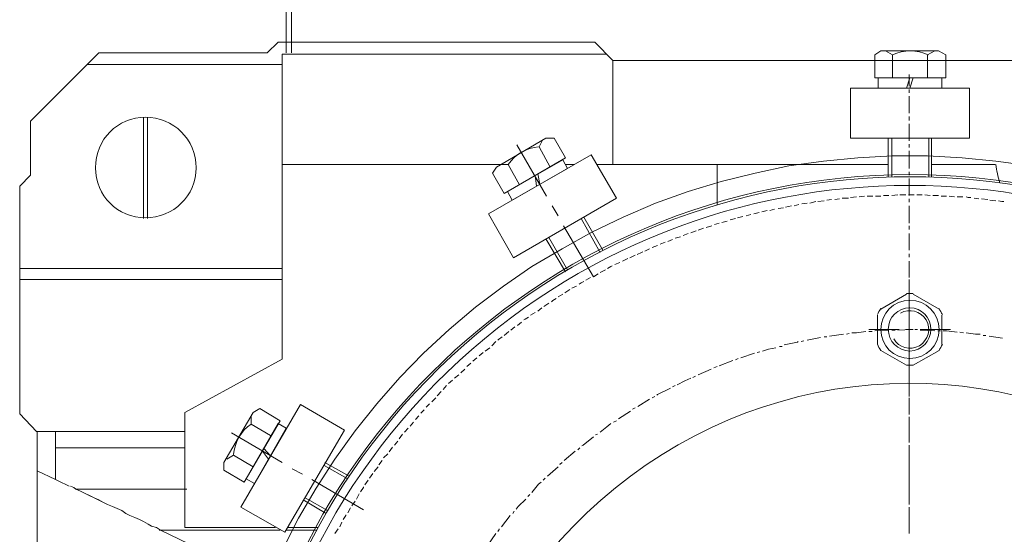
# Model space of a CAD drawing. Header units: millimetres. Extents: x 452087 to 582075, y 10891 to 81641.
# Tile 181 of 256: x 498245 to 498801, y 61591 to 61882. Entities that reach past the tile are written whole.
import ezdxf

# ---------------------------------------------------------------- set-up
doc = ezdxf.new("R2010")
doc.units = ezdxf.units.MM
doc.layers.add('ОЗиМ Металл', color=1, linetype='Continuous', lineweight=50)

# ---------------------------------------------------------------- blocks, each defined once
blk = doc.blocks.new('механизм')
at = {"color": 7, "linetype": 'Continuous', "lineweight": 20, "true_color": 0x000007}
for points in [[(517510.12, 77331.94), (517510.12, 77325.58), (517510.12, 77325.58)], [(517510.12, 77323.71), (517510.12, 77321.84), (517510.12, 77321.84)], [(517510.12, 77319.97), (517510.12, 77310.62), (517510.12, 77310.62)], [(517510.12, 77308.75), (517510.12, 77306.5), (517510.12, 77306.5)], [(517510.12, 77304.63), (517510.12, 77295.28), (517510.12, 77295.28)], [(517293.18, 77293.04), (517309.63, 77264.61), (517309.63, 77264.61)], [(517510.12, 77293.41), (517510.12, 77291.54), (517510.12, 77291.54)], [(517510.12, 77289.67), (517510.12, 77279.95), (517510.12, 77279.95)], [(517510.12, 77278.08), (517510.12, 77276.21), (517510.12, 77276.21)], [(517510.12, 77274.34), (517510.12, 77264.99), (517510.12, 77264.99)], [(517480.94, 77264.24), (517477.58, 77263.86), (517477.58, 77263.86)], [(517485.43, 77264.61), (517482.44, 77264.24), (517482.44, 77264.24)], [(517489.92, 77264.61), (517487.3, 77264.61), (517486.93, 77264.61)], [(517494.41, 77264.61), (517491.42, 77264.61), (517491.42, 77264.61)], [(517498.9, 77264.99), (517495.91, 77264.99), (517495.91, 77264.99)], [(517503.76, 77265.36), (517500.39, 77264.99), (517500.39, 77264.99)], [(517508.25, 77265.36), (517505.63, 77265.36), (517504.88, 77265.36)], [(517512.74, 77265.36), (517509.74, 77265.36), (517509.74, 77265.36)], [(517517.23, 77265.36), (517514.23, 77265.36), (517514.23, 77265.36)], [(517521.71, 77264.99), (517518.72, 77265.36), (517518.72, 77265.36)], [(517526.2, 77264.99), (517524.33, 77264.99), (517523.21, 77264.99)], [(517530.69, 77264.61), (517527.7, 77264.61), (517527.7, 77264.61)], [(517535.18, 77264.24), (517532.19, 77264.61), (517532.19, 77264.61)], [(517539.67, 77264.24), (517536.68, 77264.24), (517536.68, 77264.24)], [(517544.16, 77263.86), (517542.66, 77263.86), (517541.54, 77264.24)], [(517312.63, 77259.37), (517315.99, 77253.76), (517315.99, 77253.76)], [(517440.55, 77258.25), (517437.56, 77257.88), (517437.56, 77257.88)], [(517445.04, 77259.37), (517441.67, 77258.63), (517441.67, 77258.63)], [(517449.15, 77260.12), (517446.53, 77259.37), (517446.53, 77259.37)], [(517453.64, 77260.87), (517450.65, 77260.5), (517450.65, 77260.5)], [(517458.5, 77261.62), (517455.14, 77260.87), (517455.14, 77260.87)], [(517462.99, 77261.99), (517459.62, 77261.62), (517459.62, 77261.62)], [(517467.1, 77262.74), (517464.49, 77262.37), (517464.49, 77262.37)], [(517471.59, 77263.12), (517468.97, 77262.74), (517468.97, 77262.74)], [(517476.46, 77263.49), (517473.09, 77263.49), (517473.09, 77263.49)], [(517510.12, 77263.12), (517510.12, 77261.25), (517510.12, 77261.25)], [(517510.12, 77259.37), (517510.12, 77249.65), (517510.12, 77249.65)], [(517548.65, 77263.12), (517546.03, 77263.49), (517546.03, 77263.49)], [(517553.51, 77262.74), (517550.14, 77263.12), (517550.14, 77263.12)], [(517558, 77261.99), (517554.63, 77262.37), (517554.63, 77262.37)], [(517562.48, 77261.62), (517561.36, 77261.62), (517559.49, 77261.99)], [(517418.11, 77253.39), (517415.11, 77252.64), (517415.11, 77252.64)], [(517422.59, 77254.51), (517419.98, 77253.76), (517419.98, 77253.76)], [(517427.08, 77255.63), (517424.09, 77254.89), (517424.09, 77254.89)], [(517431.57, 77256.76), (517428.58, 77256.01), (517428.58, 77256.01)], [(517435.68, 77257.5), (517433.07, 77256.76), (517433.07, 77256.76)], [(517318.98, 77248.15), (517335.44, 77220.1), (517335.44, 77220.1)], [(517400.9, 77248.15), (517397.91, 77247.41), (517397.91, 77247.41)], [(517405.01, 77249.65), (517402.4, 77248.9), (517402.4, 77248.9)], [(517409.5, 77250.77), (517406.51, 77250.02), (517406.51, 77250.02)], [(517413.99, 77252.27), (517411, 77251.52), (517411, 77251.52)], [(517510.12, 77248.15), (517510.12, 77246.28), (517510.12, 77246.28)], [(517383.69, 77242.17), (517380.7, 77241.42), (517380.7, 77241.42)], [(517387.81, 77244.04), (517385.19, 77242.92), (517385.19, 77242.92)], [(517392.3, 77245.54), (517389.3, 77244.41), (517389.3, 77244.41)], [(517396.41, 77247.03), (517393.42, 77245.91), (517393.42, 77245.91)], [(517510.12, 77244.04), (517510.12, 77234.69), (517510.12, 77234.69)], [(517370.98, 77237.31), (517367.98, 77236.18), (517367.98, 77236.18)], [(517375.09, 77239.18), (517372.47, 77238.05), (517372.47, 77238.05)], [(517379.2, 77240.67), (517379.2, 77240.67), (517376.59, 77239.55)], [(517358.63, 77232.07), (517355.64, 77230.57), (517355.64, 77230.57)], [(517362.75, 77233.94), (517362, 77233.57), (517359.75, 77232.44)], [(517366.49, 77235.44), (517363.87, 77234.31), (517363.87, 77234.31)], [(517510.12, 77232.82), (517510.12, 77230.95), (517510.12, 77230.95)], [(517345.92, 77226.09), (517345.17, 77225.71), (517343.3, 77224.59)], [(517350.03, 77227.96), (517347.41, 77226.83), (517347.41, 77226.83)], [(517354.52, 77230.2), (517351.53, 77228.7), (517351.53, 77228.7)], [(517510.12, 77228.7), (517510.12, 77219.73), (517510.12, 77219.73)], [(517510.12, 77220.1), (517510.12, 77228.33), (517510.12, 77228.33)], [(517338.06, 77221.6), (517335.44, 77220.1), (517335.44, 77220.1)], [(517342.17, 77223.84), (517339.18, 77222.34), (517339.18, 77222.34)], [(517326.09, 77214.86), (517323.47, 77213.74), (517323.47, 77213.74)], [(517330.21, 77217.48), (517328.71, 77216.73), (517327.59, 77215.99)], [(517333.95, 77219.73), (517331.33, 77218.23), (517331.33, 77218.23)], [(517510.12, 77216.73), (517510.12, 77218.6), (517510.12, 77218.6)], [(517510.12, 77217.48), (517510.12, 77215.61), (517510.12, 77215.61)], [(517510.12, 77207.76), (517510.12, 77215.61), (517510.12, 77215.61)], [(517318.61, 77210.38), (517315.99, 77208.88), (517315.99, 77208.88)], [(517322.35, 77212.99), (517319.73, 77211.12), (517319.73, 77211.12)], [(517510.12, 77196.91), (517510.12, 77213.74), (517510.12, 77213.74)], [(517510.12, 77213.74), (517510.12, 77204.39), (517510.12, 77204.39)], [(517310.76, 77205.51), (517308.14, 77203.64), (517308.14, 77203.64)], [(517314.87, 77208.13), (517313, 77207.01), (517312.25, 77206.26)], [(517510.12, 77204.39), (517510.12, 77205.89), (517510.12, 77205.89)], [(517303.27, 77200.28), (517300.66, 77198.78), (517300.66, 77198.78)], [(517307.02, 77202.89), (517304.77, 77201.02), (517304.77, 77201.02)], [(517510.12, 77195.04), (517510.12, 77202.89), (517510.12, 77202.89)], [(517510.12, 77202.52), (517510.12, 77200.65), (517510.12, 77200.65)], [(517510.12, 77198.78), (517510.12, 77189.06), (517510.12, 77189.06)], [(517295.79, 77195.04), (517293.55, 77193.17), (517293.55, 77193.17)], [(517299.53, 77197.66), (517297.66, 77196.54), (517296.92, 77196.16)], [(517510.12, 77191.67), (517510.12, 77193.17), (517510.12, 77193.17)], [(517510.12, 77188.68), (517510.12, 77192.8), (517510.12, 77192.8)], [(517288.69, 77189.8), (517286.07, 77187.56), (517286.07, 77187.56)], [(517292.05, 77192.42), (517289.81, 77190.55), (517289.81, 77190.55)], [(517473.84, 77188.31), (517465.98, 77187.19), (517465.98, 77187.19)], [(517476.83, 77188.68), (517475.33, 77188.31), (517475.33, 77188.31)], [(517486.18, 77189.8), (517480.94, 77189.06), (517478.33, 77189.06)], [(517487.68, 77190.93), (517504.51, 77190.93), (517504.51, 77190.93)], [(517489.55, 77189.8), (517487.68, 77189.8), (517487.68, 77189.8)], [(517498.9, 77190.55), (517497.4, 77190.55), (517491.04, 77190.18)], [(517502.26, 77190.55), (517500.39, 77190.55), (517500.39, 77190.55)], [(517511.62, 77190.93), (517503.76, 77190.55), (517503.76, 77190.55)], [(517508.25, 77190.93), (517512.36, 77190.93), (517512.36, 77190.93)], [(517510.12, 77182.32), (517510.12, 77190.18), (517510.12, 77190.18)], [(517514.61, 77190.93), (517513.86, 77190.93), (517513.11, 77190.93)], [(517516.1, 77190.93), (517532.94, 77190.93), (517532.94, 77190.93)], [(517524.33, 77190.18), (517516.1, 77190.55), (517516.1, 77190.55)], [(517527.32, 77190.18), (517525.83, 77190.18), (517525.83, 77190.18)], [(517536.68, 77189.43), (517530.69, 77190.18), (517528.82, 77190.18)], [(517540.04, 77189.06), (517538.17, 77189.43), (517538.17, 77189.43)], [(517549.39, 77188.31), (517546.77, 77188.31), (517541.54, 77189.06)], [(517552.39, 77187.56), (517550.89, 77187.56), (517550.89, 77187.56)], [(517281.58, 77184.19), (517279.34, 77181.95), (517279.34, 77181.95)], [(517284.95, 77186.81), (517283.08, 77185.31), (517282.7, 77184.94)], [(517448.78, 77184.19), (517448.4, 77183.82), (517440.92, 77182.32)], [(517451.77, 77184.57), (517450.27, 77184.19), (517450.27, 77184.19)], [(517461.12, 77186.44), (517453.64, 77184.94), (517453.64, 77184.94)], [(517464.49, 77186.81), (517462.99, 77186.81), (517462.99, 77186.81)], [(517510.12, 77187.19), (517510.12, 77185.31), (517510.12, 77185.31)], [(517510.12, 77168.11), (517510.12, 77184.94), (517510.12, 77184.94)], [(517510.12, 77183.44), (517510.12, 77174.09), (517510.12, 77174.09)], [(517561.74, 77186.06), (517554.26, 77187.19), (517554.26, 77187.19)], [(517274.47, 77178.21), (517272.23, 77176.34), (517272.23, 77176.34)], [(517278.21, 77180.83), (517275.6, 77178.96), (517275.6, 77178.96)], [(517424.46, 77177.83), (517416.98, 77175.22), (517416.98, 77175.22)], [(517427.46, 77178.58), (517425.96, 77178.21), (517425.96, 77178.21)], [(517436.43, 77180.83), (517432.32, 77180.08), (517428.95, 77178.96)], [(517439.8, 77181.57), (517438.3, 77181.57), (517438.3, 77181.57)], [(517510.12, 77178.96), (517510.12, 77180.83), (517510.12, 77180.83)], [(517510.12, 77169.61), (517510.12, 77177.46), (517510.12, 77177.46)], [(517267.74, 77172.22), (517265.5, 77170.35), (517265.5, 77170.35)], [(517271.11, 77175.22), (517268.86, 77173.35), (517268.86, 77173.35)], [(517412.49, 77173.72), (517405.01, 77170.73), (517405.01, 77170.73)], [(517415.49, 77174.84), (517413.99, 77174.09), (517413.99, 77174.09)], [(517510.12, 77172.22), (517510.12, 77170.35), (517510.12, 77170.35)], [(517261.01, 77165.86), (517258.76, 77163.99), (517258.76, 77163.99)], [(517264.37, 77168.86), (517262.13, 77166.99), (517262.13, 77166.99)], [(517400.53, 77168.86), (517393.42, 77165.86), (517393.42, 77165.86)], [(517403.89, 77170.35), (517402.02, 77169.61), (517402.02, 77169.61)], [(517510.12, 77168.48), (517510.12, 77159.13), (517510.12, 77159.13)], [(517510.12, 77166.24), (517510.12, 77168.11), (517510.12, 77168.11)], [(517257.64, 77162.87), (517255.4, 77161), (517255.4, 77161)], [(517389.3, 77163.99), (517385.94, 77162.5), (517381.82, 77160.25)], [(517391.92, 77165.12), (517390.43, 77164.37), (517390.43, 77164.37)], [(517510.12, 77156.89), (517510.12, 77165.12), (517510.12, 77165.12)], [(517251.28, 77156.51), (517249.04, 77154.27), (517249.04, 77154.27)], [(517254.28, 77159.88), (517252.41, 77157.64), (517252.41, 77157.64)], [(517378.08, 77158.38), (517370.98, 77155.02), (517370.6, 77154.64)], [(517380.7, 77159.88), (517379.2, 77159.13), (517379.2, 77159.13)], [(517510.12, 77156.89), (517510.12, 77155.02), (517510.12, 77155.02)], [(517510.12, 77153.9), (517510.12, 77155.39), (517510.12, 77155.39)], [(517244.92, 77149.78), (517243.05, 77147.91), (517243.05, 77147.91)], [(517248.29, 77153.15), (517246.05, 77150.9), (517246.05, 77150.9)], [(517366.49, 77152.4), (517360.13, 77148.28), (517360.13, 77148.28)], [(517369.48, 77153.9), (517367.98, 77153.15), (517367.98, 77153.15)], [(517510.12, 77153.15), (517510.12, 77143.8), (517510.12, 77143.8)], [(517510.12, 77144.54), (517510.12, 77152.4), (517510.12, 77152.4)], [(517241.93, 77146.41), (517240.06, 77144.54), (517240.06, 77144.54)], [(517356.01, 77145.67), (517349.28, 77141.55), (517349.28, 77141.55)], [(517358.63, 77147.54), (517357.14, 77146.79), (517357.14, 77146.79)], [(517235.95, 77139.68), (517234.08, 77137.44), (517234.08, 77137.44)], [(517238.94, 77143.05), (517237.07, 77141.18), (517237.07, 77141.18)], [(517345.17, 77138.93), (517342.92, 77137.06), (517339.18, 77134.07)], [(517348.16, 77140.43), (517346.66, 77139.68), (517346.66, 77139.68)], [(517510.12, 77141.18), (517510.12, 77142.67), (517510.12, 77142.67)], [(517510.12, 77141.93), (517510.12, 77139.68), (517510.12, 77139.68)], [(517510.12, 77131.83), (517510.12, 77139.68), (517510.12, 77139.68)], [(517135.33, 77133.7), (517163.38, 77117.24), (517163.38, 77117.24)], [(517229.96, 77132.95), (517228.09, 77130.33), (517228.09, 77130.33)], [(517232.96, 77136.32), (517231.08, 77134.07), (517231.08, 77134.07)], [(517337.69, 77132.95), (517336.56, 77132.58), (517336.56, 77132.58)], [(517510.12, 77138.19), (517510.12, 77128.46), (517510.12, 77128.46)], [(517227.34, 77129.21), (517225.47, 77126.96), (517225.47, 77126.96)], [(517335.44, 77131.45), (517329.83, 77126.96), (517329.08, 77126.59)], [(517510.12, 77128.46), (517510.12, 77130.33), (517510.12, 77130.33)], [(517152.54, 77123.6), (517155.9, 77119.11), (517155.9, 77119.11)], [(517157.02, 77120.98), (517153.28, 77125.09), (517153.28, 77125.09)], [(517221.73, 77122.1), (517219.49, 77119.86), (517219.49, 77119.86)], [(517224.35, 77125.84), (517222.48, 77123.22), (517222.48, 77123.22)], [(517325.34, 77123.6), (517319.36, 77118.36), (517319.36, 77118.36)], [(517327.96, 77125.47), (517326.84, 77124.35), (517326.84, 77124.35)], [(517510.12, 77119.11), (517510.12, 77126.96), (517510.12, 77126.96)], [(517510.12, 77126.59), (517510.12, 77124.72), (517510.12, 77124.72)], [(517510.12, 77122.85), (517510.12, 77113.5), (517510.12, 77113.5)], [(517218.74, 77118.36), (517216.87, 77116.12), (517216.87, 77116.12)], [(517318.24, 77117.24), (517317.11, 77116.49), (517316.74, 77116.49)], [(517510.12, 77115.74), (517510.12, 77117.61), (517510.12, 77117.61)], [(517168.99, 77113.87), (517174.6, 77110.88), (517174.6, 77110.88)], [(517213.5, 77111.25), (517211.63, 77108.64), (517211.63, 77108.64)], [(517216.5, 77115), (517214.25, 77112.38), (517214.25, 77112.38)], [(517315.99, 77115), (517310.01, 77109.76), (517310.01, 77109.76)], [(517510.12, 77106.39), (517510.12, 77114.62), (517510.12, 77114.62)], [(517510.12, 77111.63), (517510.12, 77109.76), (517510.12, 77109.76)], [(517179.84, 77107.89), (517208.27, 77091.06), (517208.27, 77091.06)], [(517210.89, 77107.51), (517209.02, 77104.9), (517209.02, 77104.9)], [(517306.64, 77106.39), (517305.14, 77105.27), (517301.4, 77100.78)], [(517308.89, 77108.64), (517307.76, 77107.51), (517307.76, 77107.51)], [(517510.12, 77107.89), (517510.12, 77098.16), (517510.12, 77098.16)], [(517208.27, 77103.77), (517208.27, 77103.4), (517206.77, 77101.16)], [(517510.12, 77103.03), (517510.12, 77104.9), (517510.12, 77104.9)], [(517510.12, 77094.05), (517510.12, 77101.9), (517510.12, 77101.9)], [(517203.78, 77095.92), (517201.91, 77093.3), (517201.91, 77093.3)], [(517206.02, 77100.03), (517204.53, 77097.04), (517204.53, 77097.04)], [(517298.04, 77097.04), (517293.92, 77092.93), (517292.8, 77091.43)], [(517300.28, 77099.66), (517299.16, 77098.54), (517299.16, 77098.54)], [(517510.12, 77096.29), (517510.12, 77094.42), (517510.12, 77094.42)], [(517201.16, 77092.18), (517199.67, 77089.56), (517199.67, 77089.56)], [(517291.68, 77090.31), (517290.93, 77089.19), (517290.93, 77089.19)], [(517510.12, 77092.55), (517510.12, 77083.2), (517510.12, 77083.2)], [(517510.12, 77090.68), (517510.12, 77092.18), (517510.12, 77092.18)], [(517196.3, 77084.32), (517195.18, 77081.71), (517195.18, 77081.71)], [(517198.54, 77088.44), (517198.54, 77088.06), (517197.05, 77085.82)], [(517289.44, 77088.06), (517284.57, 77081.71), (517284.57, 77081.71)], [(517510.12, 77081.33), (517510.12, 77089.19), (517510.12, 77089.19)], [(517194.43, 77080.58), (517192.56, 77077.97), (517192.56, 77077.97)], [(517283.45, 77080.58), (517283.45, 77080.21), (517282.7, 77079.09)], [(517510.12, 77081.33), (517510.12, 77079.09), (517510.12, 77079.09)], [(517510.12, 77077.97), (517510.12, 77079.84), (517510.12, 77079.84)], [(517281.58, 77077.97), (517277.09, 77071.61), (517277.09, 77071.61)]]:
    blk.add_lwpolyline(points, dxfattribs=at)
at = {"layer": 'ОЗиМ Металл', "linetype": 'Continuous', "lineweight": 20}
for points in [[(517165.63, 77343.91), (517165.63, 77573.57), (517165.63, 77573.57)], [(517168.62, 77343.91), (517168.62, 77573.57), (517168.62, 77573.57)], [(517155.15, 77343.91), (517161.14, 77349.89), (517161.14, 77349.89)], [(517155.15, 77343.91), (517161.14, 77349.89), (517161.14, 77349.89)], [(517336.19, 77349.89), (517161.14, 77349.89), (517161.14, 77349.89)], [(517346.29, 77339.79), (517336.19, 77349.89), (517336.19, 77349.89)], [(517024.24, 77306.13), (517062.02, 77343.91), (517062.02, 77343.91)], [(517024.24, 77306.13), (517062.02, 77343.91), (517062.02, 77343.91)], [(517155.15, 77343.91), (517062.02, 77343.91), (517062.02, 77343.91)], [(517062.02, 77343.91), (517155.15, 77343.91), (517155.15, 77343.91)], [(517342.55, 77343.16), (517163.38, 77343.16), (517163.38, 77343.16)], [(517163.38, 77174.47), (517163.38, 77343.16), (517163.38, 77343.16)], [(517163.38, 77174.47), (517163.38, 77343.16), (517163.38, 77343.16)], [(517715.09, 77339.79), (517346.29, 77339.79), (517346.29, 77339.79)], [(517346.29, 77282.19), (517346.29, 77339.79), (517346.29, 77339.79)], [(517500.77, 77330.07), (517500.77, 77342.79), (517497.03, 77345.03)], [(517520.22, 77330.07), (517520.22, 77342.79), (517524.33, 77345.03)], [(517163.38, 77337.55), (517055.29, 77337.55), (517055.29, 77337.55)], [(517055.29, 77337.55), (517163.38, 77337.55), (517163.38, 77337.55)], [(517510.49, 77330.07), (517508.62, 77324.46), (517508.62, 77324.46)], [(517510.49, 77324.46), (517512.36, 77330.07), (517512.36, 77330.07)], [(517086.71, 77252.27), (517086.71, 77308), (517086.71, 77308)], [(517088.95, 77252.27), (517088.95, 77308), (517088.95, 77308)], [(517024.24, 77276.21), (517024.24, 77306.13), (517024.24, 77306.13)], [(517024.24, 77276.21), (517024.24, 77306.13), (517024.24, 77306.13)], [(517281.95, 77280.7), (517309.26, 77296.78), (517309.26, 77296.78)], [(517309.26, 77296.78), (517313.75, 77296.78), (517320.11, 77285.93)], [(517498.52, 77296.78), (517498.52, 77275.08), (517498.52, 77275.08)], [(517500.39, 77296.78), (517500.39, 77275.08), (517500.39, 77275.08)], [(517520.97, 77296.78), (517520.97, 77275.08), (517520.97, 77275.08)], [(517522.46, 77296.78), (517522.46, 77275.08), (517522.46, 77275.08)], [(517311.5, 77280.7), (517305.52, 77291.92), (517307.39, 77295.66)], [(517577.45, 77281.44), (517558, 77284.06), (517539.29, 77285.93), (517520.22, 77287.05), (517500.77, 77287.05), (517481.69, 77285.93), (517462.62, 77284.06), (517443.54, 77281.44), (517424.84, 77277.33), (517406.14, 77272.84), (517387.81, 77267.23), (517369.85, 77260.87), (517351.9, 77253.02), (517334.69, 77244.79), (517318.24, 77235.44), (517301.4, 77225.71), (517285.69, 77214.86), (517270.36, 77203.27), (517255.77, 77190.93), (517241.56, 77177.83), (517228.47, 77164.37), (517215.75, 77149.78), (517203.78, 77134.82), (517192.56, 77119.11), (517182.09, 77103.03), (517172.36, 77086.57), (517163.76, 77069.36)], [(517334.32, 77287.43), (517277.47, 77254.89), (517277.47, 77254.89)], [(517320.11, 77285.93), (517286.07, 77266.11), (517286.07, 77266.11)], [(517348.16, 77263.49), (517334.32, 77287.43), (517334.32, 77287.43)], [(517284.2, 77282.19), (517163.38, 77282.19), (517163.38, 77282.19)], [(517286.07, 77266.11), (517279.71, 77277.33), (517281.95, 77280.7)], [(517294.67, 77270.97), (517288.31, 77282.19), (517283.82, 77282.19)], [(517287.94, 77267.23), (517318.61, 77284.81), (517318.61, 77284.81)], [(517321.23, 77279.95), (517290.56, 77262.37), (517290.56, 77262.37)], [(517318.61, 77284.81), (517321.23, 77279.95), (517321.23, 77279.95)], [(517324.97, 77282.19), (517320.11, 77282.19), (517320.11, 77282.19)], [(517346.29, 77282.19), (517337.31, 77282.19), (517337.31, 77282.19)], [(517403.89, 77282.19), (517346.29, 77282.19), (517346.29, 77282.19)], [(517498.52, 77282.19), (517403.89, 77282.19), (517403.89, 77282.19)], [(517403.89, 77259.75), (517403.89, 77282.19), (517403.89, 77282.19)], [(517557.62, 77282.19), (517522.46, 77282.19), (517522.46, 77282.19)], [(517018.26, 77270.22), (517024.24, 77276.21), (517024.24, 77276.21)], [(517018.26, 77270.22), (517024.24, 77276.21), (517024.24, 77276.21)], [(517303.27, 77276.21), (517304.02, 77270.22), (517304.02, 77270.22)], [(517305.89, 77271.34), (517304.77, 77276.95), (517304.77, 77276.95)], [(517018.26, 77144.17), (517018.26, 77218.6), (517018.26, 77224.59), (517018.26, 77270.22)], [(517018.26, 77224.59), (517018.26, 77270.22), (517018.26, 77270.22)], [(517290.56, 77262.37), (517287.94, 77267.23), (517287.94, 77267.23)], [(517291.31, 77230.57), (517348.16, 77263.49), (517348.16, 77263.49)], [(517277.47, 77254.89), (517291.31, 77230.57), (517291.31, 77230.57)], [(517330.21, 77253.02), (517340.68, 77234.69), (517340.68, 77234.69)], [(517328.71, 77252.27), (517339.18, 77233.57), (517339.18, 77233.57)], [(517310.76, 77241.79), (517321.23, 77223.84), (517321.23, 77223.84)], [(517309.26, 77241.05), (517320.11, 77222.72), (517320.11, 77222.72)], [(517163.38, 77224.59), (517018.26, 77224.59), (517018.26, 77224.59)], [(517018.26, 77224.59), (517163.38, 77224.59), (517163.38, 77224.59)], [(517018.26, 77144.17), (517018.26, 77218.6), (517018.26, 77224.59)], [(517163.38, 77218.6), (517018.26, 77218.6), (517018.26, 77218.6)], [(517018.26, 77218.6), (517163.38, 77218.6), (517163.38, 77218.6)], [(517494.41, 77202.15), (517508.62, 77210.38), (517508.62, 77210.38)], [(517512.36, 77210.38), (517526.58, 77202.15), (517526.58, 77202.15)], [(517492.54, 77182.7), (517492.54, 77198.78), (517492.54, 77198.78)], [(517528.07, 77198.78), (517528.07, 77182.7), (517528.07, 77182.7)], [(517508.62, 77171.1), (517494.41, 77179.33), (517494.41, 77179.33)], [(517526.58, 77179.33), (517512.36, 77171.1), (517512.36, 77171.1)], [(517109.52, 77144.92), (517163.38, 77174.47), (517163.38, 77174.47)], [(517109.52, 77144.92), (517163.38, 77174.47), (517163.38, 77174.47)], [(517173.48, 77149.41), (517140.57, 77092.55), (517140.57, 77092.55)], [(517197.8, 77135.19), (517173.48, 77149.41), (517173.48, 77149.41)], [(517027.61, 77134.45), (517018.26, 77144.17), (517018.26, 77144.17)], [(517027.61, 77134.45), (517018.26, 77144.17), (517018.26, 77144.17)], [(517109.52, 77081.33), (517109.52, 77144.92), (517109.52, 77144.92)], [(517109.52, 77081.33), (517109.52, 77144.92), (517109.52, 77144.92)], [(517131.22, 77117.24), (517147.3, 77144.92), (517147.3, 77144.92)], [(517147.3, 77144.92), (517151.04, 77147.16), (517162.26, 77140.43)], [(517162.26, 77140.43), (517142.44, 77106.39), (517142.44, 77106.39)], [(517143.56, 77108.26), (517161.14, 77138.93), (517161.14, 77138.93)], [(517157.02, 77132.2), (517146.18, 77138.56), (517146.18, 77143.05)], [(517161.14, 77138.93), (517165.63, 77136.32), (517165.63, 77136.32)], [(517109.52, 77134.45), (517027.61, 77134.45), (517027.61, 77134.45)], [(517027.61, 77134.45), (517109.52, 77134.45), (517109.52, 77134.45)], [(517027.98, 77000.91), (517027.98, 77112.75), (517027.98, 77134.45)], [(517027.98, 77000.91), (517027.98, 77112.75), (517027.98, 77134.45)], [(517038.08, 77107.89), (517038.08, 77134.45), (517038.08, 77134.45)], [(517038.08, 77107.89), (517038.08, 77125.47), (517038.08, 77134.45)], [(517165.63, 77136.32), (517148.05, 77105.64), (517148.05, 77105.64)], [(517164.88, 77078.71), (517197.8, 77135.19), (517197.8, 77135.19)], [(517109.52, 77125.47), (517038.08, 77125.47), (517038.08, 77125.47)], [(517038.08, 77125.47), (517109.52, 77125.47), (517109.52, 77125.47)], [(517142.44, 77106.39), (517131.22, 77113.13), (517131.22, 77117.24)], [(517147.3, 77115), (517136.45, 77121.35), (517132.71, 77119.11)], [(517186.95, 77117.24), (517200.41, 77109.76), (517200.41, 77109.76)], [(517038.08, 77107.89), (517027.98, 77112.75), (517027.98, 77112.75)], [(517038.08, 77107.89), (517027.98, 77112.75), (517027.98, 77112.75)], [(517186.57, 77115.74), (517199.67, 77108.26), (517199.67, 77108.26)], [(517039.58, 77107.14), (517038.08, 77107.89), (517038.08, 77107.89)], [(517039.58, 77107.14), (517038.08, 77107.89), (517038.08, 77107.89)], [(517041.07, 77106.39), (517039.58, 77107.14), (517039.58, 77107.14)], [(517041.07, 77106.39), (517039.58, 77107.14), (517039.58, 77107.14)], [(517044.06, 77104.9), (517041.07, 77106.39), (517041.07, 77106.39)], [(517044.06, 77104.9), (517041.07, 77106.39), (517041.07, 77106.39)], [(517148.05, 77105.64), (517143.56, 77108.26), (517143.56, 77108.26)], [(517045.56, 77104.15), (517044.06, 77104.9), (517044.06, 77104.9)], [(517045.56, 77104.15), (517044.06, 77104.9), (517044.06, 77104.9)], [(517048.18, 77103.4), (517046.31, 77104.15), (517046.31, 77104.15)], [(517048.18, 77103.4), (517046.31, 77104.15), (517046.31, 77104.15)], [(517049.3, 77102.65), (517048.18, 77103.4), (517048.18, 77103.4)], [(517049.3, 77102.65), (517048.18, 77103.4), (517048.18, 77103.4)], [(517110.64, 77102.65), (517049.3, 77102.65), (517049.3, 77102.65)], [(517051.92, 77101.53), (517049.3, 77102.65), (517049.3, 77102.65)], [(517051.92, 77101.53), (517049.3, 77102.65), (517049.3, 77102.65)], [(517049.3, 77102.65), (517110.64, 77102.65), (517110.64, 77102.65)], [(517062.02, 77096.67), (517059.4, 77097.79), (517051.92, 77101.53)], [(517064.64, 77095.17), (517051.92, 77101.53), (517051.92, 77101.53)], [(517064.64, 77095.17), (517062.02, 77096.67), (517062.02, 77096.67)], [(517066.88, 77094.05), (517064.64, 77095.17), (517064.64, 77095.17)], [(517066.88, 77094.05), (517064.64, 77095.17), (517064.64, 77095.17)], [(517174.98, 77096.67), (517187.7, 77089.19), (517187.7, 77089.19)], [(517176.1, 77097.79), (517188.44, 77090.68), (517188.44, 77090.68)], [(517069.5, 77092.93), (517066.88, 77094.05), (517066.88, 77094.05)], [(517069.5, 77092.93), (517066.88, 77094.05), (517066.88, 77094.05)], [(517072.12, 77091.8), (517069.5, 77092.93), (517069.5, 77092.93)], [(517072.12, 77091.8), (517069.5, 77092.93), (517069.5, 77092.93)], [(517074.74, 77090.68), (517072.12, 77091.8), (517072.12, 77091.8)], [(517074.74, 77090.68), (517072.12, 77091.8), (517072.12, 77091.8)], [(517076.98, 77089.19), (517074.74, 77090.68), (517074.74, 77090.68)], [(517076.98, 77089.19), (517074.74, 77090.68), (517074.74, 77090.68)], [(517140.57, 77092.55), (517164.88, 77078.71), (517164.88, 77078.71)], [(517079.22, 77088.06), (517076.98, 77089.19), (517076.98, 77089.19)], [(517079.22, 77088.06), (517076.98, 77089.19), (517076.98, 77089.19)], [(517081.84, 77086.94), (517079.22, 77088.06), (517079.22, 77088.06)], [(517081.84, 77086.94), (517079.22, 77088.06), (517079.22, 77088.06)], [(517084.46, 77085.82), (517081.84, 77086.94), (517081.84, 77086.94)], [(517084.46, 77085.82), (517081.84, 77086.94), (517081.84, 77086.94)], [(517086.71, 77084.7), (517084.46, 77085.82), (517084.46, 77085.82)], [(517086.71, 77084.7), (517084.46, 77085.82), (517084.46, 77085.82)], [(517089.32, 77083.2), (517086.71, 77084.7), (517086.71, 77084.7)], [(517089.32, 77083.2), (517086.71, 77084.7), (517086.71, 77084.7)], [(517091.19, 77082.08), (517089.32, 77083.2), (517089.32, 77083.2)], [(517091.19, 77082.08), (517089.32, 77083.2), (517089.32, 77083.2)], [(517093.81, 77081.33), (517091.19, 77082.08), (517091.19, 77082.08)], [(517093.81, 77081.33), (517091.19, 77082.08), (517091.19, 77082.08)], [(517111.77, 77072.35), (517096.06, 77079.84), (517093.81, 77081.33)], [(517111.77, 77072.35), (517096.06, 77079.84), (517093.81, 77081.33)], [(517162.26, 77079.84), (517095.31, 77079.84), (517095.31, 77079.84)], [(517095.31, 77079.84), (517162.26, 77079.84), (517162.26, 77079.84)], [(517159.64, 77081.33), (517109.52, 77081.33), (517109.52, 77081.33)], [(517109.52, 77081.33), (517159.64, 77081.33), (517159.64, 77081.33)], [(517182.46, 77079.84), (517165.63, 77079.84), (517165.63, 77079.84)], [(517165.63, 77079.84), (517182.46, 77079.84), (517182.46, 77079.84)], [(517183.21, 77081.33), (517166.38, 77081.33), (517166.38, 77081.33)], [(517166.38, 77081.33), (517183.21, 77081.33), (517183.21, 77081.33)]]:
    blk.add_lwpolyline(points, dxfattribs=at)
for points in [[(517491.04, 77330.07), (517491.04, 77342.79), (517494.41, 77345.03), (517526.2, 77345.03), (517530.32, 77342.79), (517530.32, 77330.07)], [(517528.07, 77330.07), (517528.07, 77324.46), (517492.91, 77324.46), (517492.91, 77330.07)], [(517477.58, 77324.46), (517477.58, 77296.78), (517543.41, 77296.78), (517543.41, 77324.46)]]:
    blk.add_lwpolyline(points, close=True, dxfattribs=at)
for points in [[(517520.59, 77342.79), (517514.23, 77345.78), (517507.13, 77345.78), (517500.77, 77342.79)], [(517305.14, 77291.92), (517298.41, 77291.54), (517292.43, 77287.8), (517288.31, 77282.19)], [(517558, 77282.19), (517558.37, 77278.82), (517559.12, 77275.46), (517560.24, 77272.09)], [(517512.36, 77210.75), (517510.87, 77210.75), (517509.74, 77210.75), (517508.62, 77210.75)], [(517494.41, 77202.52), (517493.66, 77201.4), (517492.91, 77200.28), (517492.54, 77199.15)], [(517528.45, 77199.15), (517527.7, 77200.28), (517527.32, 77201.4), (517526.58, 77202.52)], [(517492.54, 77182.7), (517492.91, 77181.57), (517493.66, 77180.45), (517494.41, 77179.33)], [(517526.58, 77179.33), (517527.32, 77180.45), (517527.7, 77181.57), (517528.45, 77182.7)], [(517508.62, 77171.1), (517509.74, 77171.1), (517510.87, 77171.1), (517512.36, 77171.1)], [(517146.18, 77138.56), (517140.57, 77134.82), (517137.2, 77128.46), (517136.45, 77121.73)]]:
    blk.add_open_spline(points, degree=3, dxfattribs=at)
for points, knots in [([(517115.88, 77280.32), (517115.88, 77296.03), (517103.16, 77308.37), (517087.83, 77308.37), (517087.83, 77308.37), (517072.49, 77308.37), (517060.15, 77296.03), (517060.15, 77280.32), (517060.15, 77280.32), (517060.15, 77264.99), (517072.49, 77252.64), (517087.83, 77252.64), (517087.83, 77252.64), (517103.16, 77252.64), (517115.88, 77264.99), (517115.88, 77280.32)], [0, 0, 0, 0, 0.0625, 0.0625, 0.0625, 0.062501, 0.125, 0.125, 0.125, 0.125001, 0.1875, 0.1875, 0.1875, 0.187501, 1, 1, 1, 1]), ([(517115.88, 77280.32), (517115.88, 77296.03), (517103.16, 77308.37), (517087.83, 77308.37), (517087.83, 77308.37), (517072.49, 77308.37), (517060.15, 77296.03), (517060.15, 77280.32), (517060.15, 77280.32), (517060.15, 77264.99), (517072.49, 77252.64), (517087.83, 77252.64), (517087.83, 77252.64), (517103.16, 77252.64), (517115.88, 77264.99), (517115.88, 77280.32)], [0, 0, 0, 0, 0.0625, 0.0625, 0.0625, 0.062501, 0.125, 0.125, 0.125, 0.125001, 0.1875, 0.1875, 0.1875, 0.187501, 1, 1, 1, 1]), ([(517783.92, 76648.94), (517921.19, 76797.43), (517915.58, 77028.22), (517770.83, 77169.61), (517770.83, 77169.61), (517626.07, 77310.62), (517394.91, 77310.62), (517250.16, 77169.61), (517250.16, 77169.61), (517105.41, 77028.22), (517099.42, 76797.43), (517237.07, 76648.94)], [0, 0, 0, 0, 0.083333, 0.083333, 0.083333, 0.083334, 0.166667, 0.166667, 0.166667, 0.166668, 1, 1, 1, 1]), ([(517783.92, 76656.42), (517916.7, 76803.79), (517908.85, 77029.71), (517765.96, 77167.36), (517765.96, 77167.36), (517623.45, 77305.01), (517397.53, 77305.01), (517254.65, 77167.36), (517254.65, 77167.36), (517112.14, 77029.71), (517104.29, 76803.79), (517236.7, 76656.42)], [0, 0, 0, 0, 0.083333, 0.083333, 0.083333, 0.083334, 0.166667, 0.166667, 0.166667, 0.166668, 1, 1, 1, 1]), ([(517884.53, 76902.54), (517884.53, 77109.01), (517716.96, 77276.58), (517510.49, 77276.58), (517510.49, 77276.58), (517303.65, 77276.58), (517136.45, 77109.01), (517136.45, 76902.54), (517136.45, 76902.54), (517136.45, 76696.07), (517303.65, 76528.5), (517510.49, 76528.5), (517510.49, 76528.5), (517716.96, 76528.5), (517884.53, 76696.07), (517884.53, 76902.54)], [0, 0, 0, 0, 0.0625, 0.0625, 0.0625, 0.062501, 0.125, 0.125, 0.125, 0.125001, 0.1875, 0.1875, 0.1875, 0.187501, 1, 1, 1, 1]), ([(517494.41, 77190.93), (517494.41, 77181.95), (517501.52, 77174.84), (517510.49, 77174.84), (517510.49, 77174.84), (517519.47, 77174.84), (517526.58, 77181.95), (517526.58, 77190.93), (517526.58, 77190.93), (517526.58, 77199.9), (517519.47, 77207.01), (517510.49, 77207.01), (517510.49, 77207.01), (517501.52, 77207.01), (517494.41, 77199.9), (517494.41, 77190.93)], [0, 0, 0, 0, 0.0625, 0.0625, 0.0625, 0.062501, 0.125, 0.125, 0.125, 0.125001, 0.1875, 0.1875, 0.1875, 0.187501, 1, 1, 1, 1]), ([(517498.52, 77190.93), (517498.52, 77184.57), (517503.76, 77178.96), (517510.49, 77178.96), (517510.49, 77178.96), (517516.85, 77178.96), (517522.09, 77184.57), (517522.09, 77190.93), (517522.09, 77190.93), (517522.09, 77197.66), (517516.85, 77202.89), (517510.49, 77202.89), (517510.49, 77202.89), (517503.76, 77202.89), (517498.52, 77197.66), (517498.52, 77190.93)], [0, 0, 0, 0, 0.0625, 0.0625, 0.0625, 0.062501, 0.125, 0.125, 0.125, 0.125001, 0.1875, 0.1875, 0.1875, 0.187501, 1, 1, 1, 1]), ([(517501.52, 77185.69), (517504.13, 77180.83), (517510.49, 77178.96), (517515.73, 77181.95), (517515.73, 77181.95), (517520.59, 77184.94), (517522.46, 77191.3), (517519.47, 77196.16), (517519.47, 77196.16), (517516.48, 77201.02), (517510.12, 77202.89), (517505.26, 77199.9)], [0, 0, 0, 0, 0.083333, 0.083333, 0.083333, 0.083334, 0.166667, 0.166667, 0.166667, 0.166668, 1, 1, 1, 1]), ([(517754.74, 76818.01), (517791.77, 76925.36), (517754.74, 77044.3), (517663.1, 77111.25), (517663.1, 77111.25), (517571.46, 77178.21), (517446.91, 77177.83), (517356.01, 77109.76), (517356.01, 77109.76), (517264.75, 77042.06), (517228.84, 76922.74), (517266.62, 76815.76)], [0, 0, 0, 0, 0.083333, 0.083333, 0.083333, 0.083334, 0.166667, 0.166667, 0.166667, 0.166668, 1, 1, 1, 1])]:
    blk.add_open_spline(points, degree=3, knots=knots, dxfattribs=at)

msp = doc.modelspace()

# ---------------------------------------------------------------- block references
at = {"color": 5, "xscale": 1.02236421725, "yscale": 1.02236421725, "zscale": 1.02236421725}
msp.add_blockref('механизм', (-30336.09, -17210.04), dxfattribs=at)

doc.saveas('drawing.dxf')
